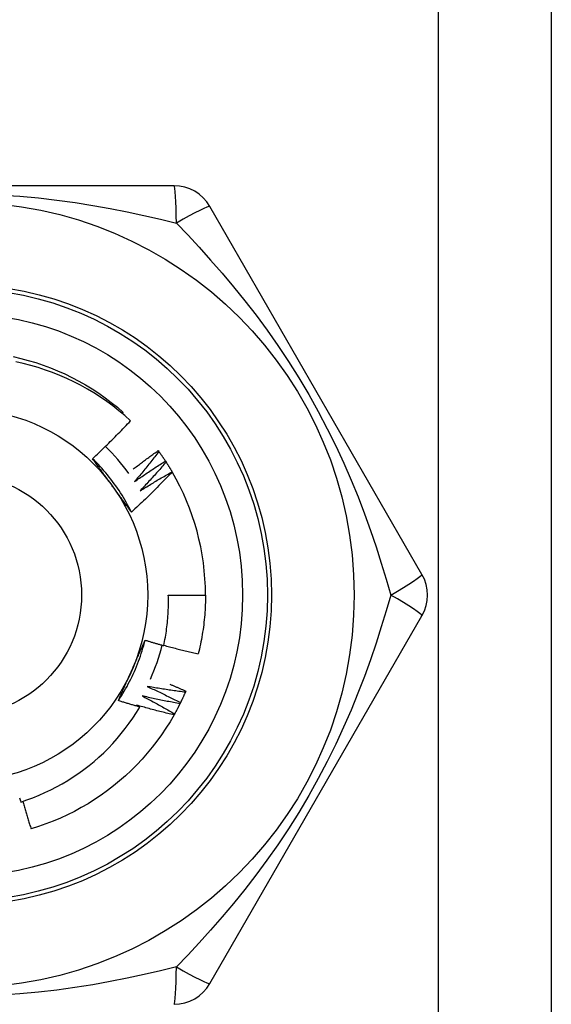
# Model space of a CAD drawing. Header units: inches. Extents: x 6 to 165, y 7 to 91.
# Tile 54 of 118: x 28.477 to 28.731, y 37.967 to 38.435. Entities that reach past the tile are written whole.
import ezdxf

# ---------------------------------------------------------------- set-up
doc = ezdxf.new("R2010")
doc.units = ezdxf.units.IN
doc.header["$MEASUREMENT"] = 0
doc.layers.add('Visible Edges(ANSI)', color=7, linetype='Continuous', lineweight=25)
doc.layers.add('Visible Tangent Edges(ANSI)', color=7, linetype='Continuous', lineweight=25)

msp = doc.modelspace()

# ---------------------------------------------------------------- linework, layer by layer
at = {"layer": 'Visible Edges(ANSI)'}
for p, q in [((28.7305825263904, 60.63395538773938), (28.7305825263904, 15.6890734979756)), ((28.55073238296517, 38.35639633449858), (28.34843276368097, 38.35639633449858)), ((28.66893013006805, 38.17135704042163), (28.56778032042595, 38.34655363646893)), ((28.52611463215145, 38.24796734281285), (28.5265572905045, 38.24848447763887)), ((28.54317863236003, 38.23027977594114), (28.54353479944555, 38.22979234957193)), ((28.54662165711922, 38.22532909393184), (28.5469520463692, 38.22482383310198)), ((28.54980307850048, 38.22020637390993), (28.54985154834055, 38.22012353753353)), ((28.5480096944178, 38.16151444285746), (28.56572425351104, 38.16151444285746)), ((28.56778026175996, 37.97647515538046), (28.66893005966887, 38.15167174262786)), ((28.55633306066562, 38.11576265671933), (28.55609380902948, 38.11520839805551))]:
    msp.add_line(p, q, dxfattribs=at)
at = {"layer": 'Visible Edges(ANSI)', "flags": 128}
for points in [[(28.47401998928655, 38.27505611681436), (28.47764379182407, 38.2742152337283), (28.48123880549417, 38.27325870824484), (28.48480134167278, 38.27218754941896), (28.48832774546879, 38.27100284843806), (28.4918143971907, 38.26970580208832), (28.49525772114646, 38.26829777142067), (28.49865418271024, 38.26678017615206), (28.50200030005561, 38.26515458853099), (28.5052926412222, 38.26342266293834), (28.50852782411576, 38.26158618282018), (28.51170252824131, 38.25964704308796), (28.51481350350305, 38.2576072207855), (28.51785755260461, 38.255468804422), (28.52083155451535, 38.25323399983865), (28.52373246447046, 38.25090509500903), (28.5265572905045, 38.24848447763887)], [(28.53004891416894, 38.24451572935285), (28.52730845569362, 38.24695307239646), (28.5244952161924, 38.24929953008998), (28.52161148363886, 38.25155353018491), (28.51865954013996, 38.25371348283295), (28.51564169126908, 38.2557778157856), (28.51256022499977, 38.25774495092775), (28.50941742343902, 38.25961329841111), (28.50621558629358, 38.26138128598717), (28.50295700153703, 38.26304734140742), (28.49964395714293, 38.26460987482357), (28.49627875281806, 38.26606731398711), (28.49286476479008, 38.26741765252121), (28.48941260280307, 38.26865656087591), (28.48592668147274, 38.26978273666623), (28.48240977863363, 38.27079559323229), (28.47886466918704, 38.27169450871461), (28.47529412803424, 38.2724788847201)], [(28.51187113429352, 38.22643762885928), (28.51265365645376, 38.22716588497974), (28.51343400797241, 38.22789634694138), (28.51421219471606, 38.2286290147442), (28.51498821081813, 38.22936387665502), (28.515762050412, 38.23010093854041), (28.51653371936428, 38.2308401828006), (28.51730320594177, 38.23158161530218), (28.51807051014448, 38.23232521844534), (28.51883563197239, 38.2330710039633), (28.51959856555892, 38.23381894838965), (28.52035930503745, 38.23456906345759), (28.52111785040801, 38.23532133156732), (28.52187420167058, 38.23607575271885), (28.52262835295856, 38.23683232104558), (28.52338029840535, 38.2375910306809), (28.52413005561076, 38.23835189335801), (28.52487761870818, 38.23911490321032), (28.52562298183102, 38.23988005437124), (28.52636615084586, 38.24064734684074), (28.52710711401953, 38.24141677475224), (28.52784587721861, 38.24218832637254), (28.5285824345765, 38.24296200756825), (28.52931678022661, 38.24373781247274), (28.53004891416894, 38.24451572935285)], [(28.53127843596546, 38.22149547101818), (28.53176705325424, 38.22187063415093), (28.5322563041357, 38.22224499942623), (28.53274618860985, 38.22261857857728), (28.53323670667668, 38.22299136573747), (28.53372785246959, 38.22336335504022), (28.53421963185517, 38.22373455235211), (28.53471204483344, 38.22410495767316), (28.5352050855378, 38.22447456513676), (28.53569875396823, 38.2248433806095), (28.53619305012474, 38.2252113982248), (28.53668797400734, 38.22557861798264), (28.53718352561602, 38.22594504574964), (28.53767969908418, 38.22631066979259), (28.53817650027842, 38.22667550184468), (28.53867392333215, 38.22703953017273), (28.53917196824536, 38.22740276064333), (28.53967063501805, 38.22776519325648), (28.54016991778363, 38.22812682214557), (28.54066982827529, 38.22848765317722), (28.54117035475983, 38.22884768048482), (28.54167149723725, 38.22920690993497), (28.54217326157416, 38.22956533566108), (28.54267563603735, 38.22992295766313), (28.54317863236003, 38.23027977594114)], [(28.54353479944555, 38.22979234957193), (28.54306279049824, 38.22918675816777), (28.54258959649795, 38.22858204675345), (28.54211521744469, 38.22797820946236), (28.54163964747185, 38.2273752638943), (28.54116289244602, 38.22677319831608), (28.54068495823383, 38.2261720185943), (28.54020583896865, 38.22557173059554), (28.5397255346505, 38.22497233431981), (28.53924405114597, 38.22437382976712), (28.53876138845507, 38.22377621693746), (28.53827754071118, 38.22317950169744), (28.53779251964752, 38.22258368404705), (28.53730631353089, 38.22198876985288), (28.53681893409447, 38.22139475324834), (28.53633037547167, 38.22080164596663), (28.5358406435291, 38.22020944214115), (28.53534973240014, 38.21961814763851), (28.53485764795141, 38.21902776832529), (28.5343643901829, 38.21843829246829), (28.5338699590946, 38.21784973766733), (28.53337435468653, 38.21726209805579), (28.53287758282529, 38.21667537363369), (28.53237963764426, 38.2160895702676), (28.53188051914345, 38.21550469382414)], [(28.54353479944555, 38.22979234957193), (28.54366756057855, 38.22960928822), (28.54379996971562, 38.22942596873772), (28.54393201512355, 38.22924239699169), (28.54406370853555, 38.22905856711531), (28.54419503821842, 38.22887447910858), (28.54432601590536, 38.22869013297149), (28.54445662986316, 38.22850553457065), (28.54458688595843, 38.22832068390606), (28.54471677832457, 38.22813558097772), (28.54484631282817, 38.22795021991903), (28.54497548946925, 38.22776461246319), (28.54510429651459, 38.22757875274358), (28.5452327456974, 38.22739264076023), (28.54536083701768, 38.22720628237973), (28.54548855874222, 38.22701967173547), (28.54561591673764, 38.22683281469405), (28.54574291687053, 38.22664570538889), (28.54586954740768, 38.22645835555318), (28.5459958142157, 38.22627075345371), (28.5461217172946, 38.22608291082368), (28.54624725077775, 38.2258948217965), (28.54637242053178, 38.22570648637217), (28.54649722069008, 38.22551791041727), (28.54662165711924, 38.22532909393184)], [(28.53042512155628, 38.20098819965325), (28.52983651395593, 38.20216875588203), (28.52923069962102, 38.20334060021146), (28.52860782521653, 38.20450349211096), (28.52796806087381, 38.2056572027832), (28.52731156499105, 38.20680148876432), (28.52663849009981, 38.20793611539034), (28.52594899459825, 38.20906084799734), (28.52524324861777, 38.21017544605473), (28.52452139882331, 38.21127968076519), (28.52378360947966, 38.21237330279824), (28.52303003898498, 38.21345608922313), (28.52226085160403, 38.21452779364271), (28.52147619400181, 38.21558818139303), (28.52067624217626, 38.21663701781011), (28.51986113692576, 38.21767406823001), (28.51903104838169, 38.21869908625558), (28.5181861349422, 38.21971184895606), (28.51732655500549, 38.2207121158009), (28.5164524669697, 38.22169964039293), (28.51556402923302, 38.22267419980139), (28.5146614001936, 38.22363554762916), (28.51374473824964, 38.22458344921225), (28.51281420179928, 38.22551766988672), (28.5118699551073, 38.22643796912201)], [(28.5212474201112, 38.21358203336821), (28.5208544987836, 38.21412282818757), (28.52046192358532, 38.21466312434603), (28.52006967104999, 38.21520292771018), (28.5196777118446, 38.21574225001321), (28.51928604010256, 38.21628108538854), (28.51889463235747, 38.21681945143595), (28.51850345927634, 38.21735735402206), (28.51811250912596, 38.21789480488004), (28.51772176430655, 38.21843179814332), (28.5173312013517, 38.21896835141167), (28.51694079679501, 38.21950447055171), (28.51655053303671, 38.22004016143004), (28.51616039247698, 38.22057542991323), (28.51577035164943, 38.22111028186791), (28.51538039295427, 38.22164472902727), (28.51499049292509, 38.2221787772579), (28.51460063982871, 38.2227124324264), (28.51421080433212, 38.22324570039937), (28.51382097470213, 38.22377859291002), (28.51343112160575, 38.22431111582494), (28.51304123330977, 38.22484326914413), (28.51265128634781, 38.22537507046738), (28.51226126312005, 38.2259065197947), (28.51187113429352, 38.22643762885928)], [(28.53188051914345, 38.21550469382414), (28.53248501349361, 38.21592766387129), (28.53309036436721, 38.21634946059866), (28.53369657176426, 38.21677007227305), (28.53430363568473, 38.21718951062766), (28.53491154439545, 38.2176077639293), (28.53552030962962, 38.21802483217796), (28.536129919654, 38.21844072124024), (28.53674038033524, 38.21885543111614), (28.53735167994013, 38.21926895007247), (28.53796383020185, 38.21968128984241), (28.53857681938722, 38.22009243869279), (28.53919065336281, 38.22050240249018), (28.53980532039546, 38.22091117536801), (28.54042083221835, 38.22131876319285), (28.54103717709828, 38.22172516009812), (28.54165435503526, 38.22213037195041), (28.54227236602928, 38.22253438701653), (28.54289121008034, 38.22293721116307), (28.54351088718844, 38.22333884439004), (28.54413139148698, 38.22373928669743), (28.54475271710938, 38.22413853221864), (28.54537487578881, 38.22453658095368), (28.5459978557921, 38.22493343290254), (28.54662165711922, 38.22532909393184)], [(28.5469520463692, 38.22482383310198), (28.54644923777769, 38.22424355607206), (28.5459452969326, 38.22366422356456), (28.54544021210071, 38.22308582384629), (28.54493398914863, 38.22250837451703), (28.54442663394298, 38.22193186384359), (28.54391813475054, 38.22135630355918), (28.54340850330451, 38.22078169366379), (28.5428977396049, 38.22020803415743), (28.5423858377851, 38.21963532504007), (28.54187280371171, 38.21906356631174), (28.54135864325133, 38.21849276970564), (28.54084334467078, 38.21792293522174), (28.54032691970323, 38.21735405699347), (28.53980936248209, 38.21678614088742), (28.53929067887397, 38.2162191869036), (28.53877086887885, 38.21565320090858), (28.53824992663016, 38.21508818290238), (28.53772786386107, 38.2145241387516), (28.537204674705, 38.21396106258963), (28.53668036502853, 38.21339896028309), (28.53615492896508, 38.21283783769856), (28.53562836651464, 38.21227768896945), (28.53510068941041, 38.21171852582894), (28.5345718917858, 38.21116033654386)], [(28.5469520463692, 38.22482383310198), (28.54707512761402, 38.22463413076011), (28.54719783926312, 38.22444418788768), (28.54732018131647, 38.22425400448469), (28.54744215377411, 38.22406358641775), (28.54756375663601, 38.22387292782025), (28.54768498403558, 38.2236820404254), (28.54780584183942, 38.2234909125), (28.54792632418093, 38.22329954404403), (28.54804644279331, 38.22310794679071), (28.54816618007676, 38.22291612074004), (28.54828554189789, 38.22272405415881), (28.54840452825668, 38.22253175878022), (28.54852315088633, 38.22233922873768), (28.54864138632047, 38.22214647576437), (28.54875925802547, 38.22195348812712), (28.54887674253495, 38.22176027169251), (28.54899386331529, 38.22156682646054), (28.54911059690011, 38.22137315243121), (28.5492269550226, 38.22117924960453), (28.54934293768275, 38.22098512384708), (28.54945854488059, 38.22079077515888), (28.54957376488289, 38.22059619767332), (28.54968860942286, 38.22040139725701), (28.5498030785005, 38.22020637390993)], [(28.54985154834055, 38.22012353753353), (28.5490691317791, 38.21930000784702), (28.54828438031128, 38.21847873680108), (28.5474972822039, 38.21765972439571), (28.54670784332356, 38.21684298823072), (28.54591607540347, 38.2160285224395), (28.54512196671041, 38.21521633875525), (28.5443255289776, 38.21440643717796), (28.54352676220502, 38.21359882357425), (28.54272567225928, 38.21279349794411), (28.54192225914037, 38.21199047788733), (28.54111651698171, 38.21118974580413), (28.54030844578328, 38.21039130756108), (28.53949804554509, 38.20959516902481), (28.53868532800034, 38.2088013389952), (28.53787028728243, 38.20800981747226), (28.53705292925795, 38.20722061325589), (28.53623325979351, 38.20643373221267), (28.5354112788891, 38.20564917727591), (28.53458699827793, 38.20486695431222), (28.53376040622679, 38.20408706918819), (28.53293152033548, 38.20330952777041), (28.5321003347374, 38.20253433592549), (28.53126686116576, 38.20176149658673), (28.53043109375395, 38.20099101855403)], [(28.5345718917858, 38.21116033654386), (28.53519752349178, 38.21155136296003), (28.53582395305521, 38.21194116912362), (28.53645117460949, 38.21232975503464), (28.53707918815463, 38.2127171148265), (28.53770798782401, 38.21310325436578), (28.53833757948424, 38.2134881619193), (28.53896795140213, 38.21387185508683), (28.53959911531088, 38.21425431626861), (28.54023105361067, 38.21463555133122), (28.54086377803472, 38.21501555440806), (28.54149728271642, 38.21539433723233), (28.54213156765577, 38.21577188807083), (28.54276662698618, 38.21614820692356), (28.54340246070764, 38.21652329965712), (28.54403906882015, 38.21689716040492), (28.54467644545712, 38.21726978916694), (28.54531459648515, 38.2176411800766), (28.54595351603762, 38.2180113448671), (28.54659320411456, 38.21838027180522), (28.54723365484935, 38.21874796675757), (28.547874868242, 38.21911442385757), (28.54851683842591, 38.21947964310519), (28.54915958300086, 38.21984363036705), (28.54980307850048, 38.22020637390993)], [(28.53043109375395, 38.20099101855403), (28.53004886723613, 38.20151122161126), (28.52966679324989, 38.20203170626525), (28.52928484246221, 38.20255248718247), (28.52890298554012, 38.20307357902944), (28.52852121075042, 38.20359499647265), (28.52813947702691, 38.2041167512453), (28.52775776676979, 38.20463885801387), (28.52737605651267, 38.20516133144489), (28.52699431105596, 38.20568418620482), (28.52661251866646, 38.20620743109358), (28.52623064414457, 38.20673108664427), (28.5258486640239, 38.20725516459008), (28.52546655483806, 38.2077796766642), (28.52508428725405, 38.20830463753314), (28.52470183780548, 38.2088300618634), (28.52431918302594, 38.20935596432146), (28.52393629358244, 38.20988235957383), (28.52355314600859, 38.21040925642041), (28.523169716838, 38.21093667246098), (28.52278597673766, 38.21146462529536), (28.52240190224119, 38.21199312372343), (28.52201746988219, 38.2125221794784), (28.52163265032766, 38.21305181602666), (28.5212474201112, 38.21358203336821)], [(28.54580805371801, 38.13742187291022), (28.54601749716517, 38.13841103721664), (28.54621689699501, 38.13940253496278), (28.54640618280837, 38.14039615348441), (28.54658527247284, 38.14139141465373), (28.54675415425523, 38.14238821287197), (28.54691281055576, 38.14338646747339), (28.54706123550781, 38.14438610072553), (28.54719941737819, 38.14538703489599), (28.5473273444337, 38.14638918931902), (28.54744501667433, 38.14739248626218), (28.54755241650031, 38.14839684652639), (28.54764953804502, 38.14940219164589), (28.54773636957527, 38.1504084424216), (28.54781289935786, 38.15141552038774), (28.54787912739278, 38.15242334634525), (28.54793503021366, 38.15343184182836), (28.54798060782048, 38.15444092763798), (28.54801585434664, 38.15545052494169), (28.54804075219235, 38.1564605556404), (28.54805528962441, 38.15747094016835), (28.54805945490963, 38.15848160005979), (28.54805325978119, 38.15949245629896), (28.54803666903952, 38.16050343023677), (28.5480096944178, 38.16151444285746)], [(28.56572425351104, 38.16151444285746), (28.56571824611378, 38.1603328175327), (28.56570021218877, 38.15915131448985), (28.56567016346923, 38.15797005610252), (28.56562808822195, 38.15678916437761), (28.56557400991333, 38.15560876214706), (28.56550792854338, 38.15442897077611), (28.56542983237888, 38.15324991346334), (28.56533975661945, 38.15207171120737), (28.56523770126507, 38.15089448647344), (28.56512366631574, 38.14971836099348), (28.56499767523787, 38.14854345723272), (28.56485972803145, 38.14736989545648), (28.56470985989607, 38.14619779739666), (28.56454807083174, 38.14502728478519), (28.56437437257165, 38.143858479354), (28.5641888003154, 38.14269150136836), (28.56399136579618, 38.1415264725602), (28.56378209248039, 38.14036351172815), (28.56356099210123, 38.13920274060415), (28.56332808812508, 38.13804427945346), (28.56308341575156, 38.13688824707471), (28.56282699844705, 38.13573476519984), (28.56255884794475, 38.13458394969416), (28.56227901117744, 38.13343592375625)], [(28.52418909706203, 38.11123957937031), (28.52491718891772, 38.11233960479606), (28.52562912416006, 38.11345018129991), (28.52632478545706, 38.11457105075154), (28.52700404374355, 38.11570195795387), (28.52766677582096, 38.11684264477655), (28.52831285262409, 38.11799285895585), (28.52894215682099, 38.1191523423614), (28.52955455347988, 38.12032083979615), (28.53014991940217, 38.12149809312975), (28.53072813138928, 38.12268385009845), (28.53128906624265, 38.1238778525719), (28.53183259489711, 38.12507984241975), (28.53235859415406, 38.12628956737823), (28.53286693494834, 38.12750676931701), (28.53335749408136, 38.12873119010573), (28.53383014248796, 38.12996258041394), (28.53428476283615, 38.13120067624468), (28.53472122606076, 38.13244522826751), (28.53513940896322, 38.13369597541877), (28.53553917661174, 38.13495266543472), (28.53592041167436, 38.13621503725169), (28.53628299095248, 38.13748284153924), (28.53662678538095, 38.13875581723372), (28.53695166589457, 38.14003371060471)], [(28.53050683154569, 38.12548462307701), (28.53077871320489, 38.12609529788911), (28.53105033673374, 38.12670542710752), (28.53132169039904, 38.12731503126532), (28.53159277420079, 38.12792413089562), (28.53186358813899, 38.1285327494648), (28.53213412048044, 38.12914090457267), (28.53240437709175, 38.12974861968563), (28.53267434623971, 38.13035591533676), (28.53294402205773, 38.13096280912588), (28.53321341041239, 38.13156932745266), (28.53348249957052, 38.13217548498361), (28.5337512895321, 38.13278130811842), (28.53401977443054, 38.13338681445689), (28.53428794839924, 38.13399202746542), (28.53455581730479, 38.1345969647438), (28.53482336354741, 38.13520164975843), (28.53509059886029, 38.1358061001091), (28.53535750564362, 38.13641034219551), (28.53562408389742, 38.1370143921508), (28.53589033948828, 38.13761827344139), (28.53615625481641, 38.13822200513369), (28.53642183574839, 38.13882560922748), (28.53668707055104, 38.13942910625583), (28.53695195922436, 38.14003251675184)], [(28.53695195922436, 38.14003251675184), (28.5373197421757, 38.13991930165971), (28.53768763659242, 38.13980647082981), (28.53805563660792, 38.13969402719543), (28.5384237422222, 38.13958196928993), (28.53879195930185, 38.13947029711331), (28.53916028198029, 38.13935901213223), (28.53952870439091, 38.13924811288), (28.53989724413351, 38.13913759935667), (28.54026588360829, 38.13902747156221), (28.54063462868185, 38.13891772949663), (28.54100347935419, 38.13880837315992), (28.54137243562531, 38.13869940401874), (28.54174149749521, 38.13859082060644), (28.54211066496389, 38.13848262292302), (28.54247993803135, 38.13837481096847), (28.54284931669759, 38.1382673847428), (28.54321879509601, 38.13816034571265), (28.54358837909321, 38.13805369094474), (28.54395806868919, 38.13794742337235), (28.54432785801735, 38.13784154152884), (28.54469775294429, 38.13773604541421), (28.54506774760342, 38.13763093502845), (28.54543784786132, 38.13752621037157), (28.54580805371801, 38.13742187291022)], [(28.5458505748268, 38.1376187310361), (28.54653084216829, 38.13742972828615), (28.54721148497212, 38.1372420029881), (28.54789250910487, 38.1370555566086), (28.54857390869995, 38.13687038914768), (28.54925568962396, 38.1366865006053), (28.5499378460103, 38.1365038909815), (28.55062037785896, 38.13632256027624), (28.55130327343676, 38.13614250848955), (28.55198654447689, 38.13596373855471), (28.55267019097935, 38.13578624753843), (28.55335418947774, 38.13561003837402), (28.55403856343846, 38.13543510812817), (28.55472330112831, 38.13526145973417), (28.55540840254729, 38.13508909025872), (28.55609386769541, 38.13491800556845), (28.55677968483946, 38.13474819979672), (28.55746586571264, 38.13457967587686), (28.55815239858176, 38.13441243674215), (28.55883928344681, 38.134246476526), (28.55952653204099, 38.13408180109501), (28.5602141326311, 38.13391840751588), (28.56090207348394, 38.13375629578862), (28.56159037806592, 38.1335954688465), (28.56227901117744, 38.13343592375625)], [(28.52419452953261, 38.11123581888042), (28.52445392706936, 38.1118269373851), (28.52471364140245, 38.11241806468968), (28.52497367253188, 38.11300923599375), (28.52523402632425, 38.11360047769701), (28.52549469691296, 38.11419181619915), (28.52575568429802, 38.11478328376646), (28.52601698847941, 38.11537490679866), (28.52627860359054, 38.11596671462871), (28.52654053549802, 38.11655873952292), (28.52680278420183, 38.11715100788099), (28.52706534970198, 38.11774354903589), (28.52732822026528, 38.11833639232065), (28.52759140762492, 38.11892956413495), (28.52785490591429, 38.11952309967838), (28.52811870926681, 38.12011702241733), (28.52838282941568, 38.1207113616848), (28.52864725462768, 38.1213061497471), (28.52891199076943, 38.1219014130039), (28.52917703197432, 38.1224971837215), (28.52944237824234, 38.12309348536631), (28.52970803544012, 38.12369035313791), (28.52997399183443, 38.1242878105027), (28.53024025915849, 38.12488589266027), (28.53050683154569, 38.12548462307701)], [(28.53786835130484, 38.11799984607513), (28.53853957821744, 38.1176936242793), (28.53921022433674, 38.11738606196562), (28.53988028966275, 38.11707716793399), (28.54054977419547, 38.11676693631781), (28.54121866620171, 38.11645537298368), (28.54188697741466, 38.11614247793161), (28.54255469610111, 38.11582825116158), (28.54322182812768, 38.1155126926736), (28.54388836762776, 38.11519580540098), (28.54455431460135, 38.11487758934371), (28.54521966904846, 38.11455804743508), (28.54588442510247, 38.11423717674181), (28.54654858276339, 38.11391498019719), (28.54721214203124, 38.11359145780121), (28.54787510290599, 38.11326661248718), (28.54853746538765, 38.11294044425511), (28.54919921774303, 38.11261295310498), (28.54986035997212, 38.1122841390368), (28.55052090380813, 38.11195400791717), (28.55118083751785, 38.11162255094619), (28.55184017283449, 38.11128977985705), (28.55249888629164, 38.11095569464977), (28.55315698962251, 38.11062028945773), (28.55381447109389, 38.11028356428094)], [(28.55609380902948, 38.11520839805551), (28.55533245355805, 38.11530778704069), (28.55457126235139, 38.1154086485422), (28.55381022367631, 38.11551097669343), (28.5530493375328, 38.11561477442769), (28.55228861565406, 38.11572004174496), (28.55152806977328, 38.11582677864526), (28.55076767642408, 38.11593498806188), (28.55000744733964, 38.11604466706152), (28.54924739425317, 38.1161558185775), (28.54848751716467, 38.11626844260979), (28.54772780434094, 38.1163825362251), (28.54696827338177, 38.11649810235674), (28.54620891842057, 38.1166151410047), (28.54544974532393, 38.11673365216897), (28.54469074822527, 38.11685363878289), (28.54393193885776, 38.11697509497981), (28.54317331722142, 38.11709802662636), (28.54241488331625, 38.11722243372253), (28.54165663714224, 38.11734831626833), (28.5408985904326, 38.11747567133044), (28.54014073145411, 38.11760450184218), (28.53938307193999, 38.11773480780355), (28.53862561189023, 38.11786658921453), (28.53786835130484, 38.11799984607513)], [(28.548735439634, 38.11907683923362), (28.54905336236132, 38.11894214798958), (28.54937115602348, 38.1188071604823), (28.54968883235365, 38.11867187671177), (28.55000640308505, 38.11853629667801), (28.55032384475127, 38.11840042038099), (28.55064118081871, 38.11826424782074), (28.55095839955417, 38.11812778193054), (28.55127550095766, 38.1179910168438), (28.55159247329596, 38.11785395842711), (28.55190934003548, 38.11771660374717), (28.55222608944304, 38.117578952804), (28.55254272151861, 38.11744100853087), (28.55285923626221, 38.1173027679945), (28.55317562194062, 38.11716423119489), (28.55349190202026, 38.11702540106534), (28.55380806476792, 38.11688627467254), (28.55412409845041, 38.11674685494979), (28.55444002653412, 38.1166071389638), (28.55475582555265, 38.11646712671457), (28.5550715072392, 38.1163268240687), (28.55538707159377, 38.11618622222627), (28.55570251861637, 38.1160453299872), (28.55601784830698, 38.11590414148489), (28.55633306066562, 38.11576265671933)], [(28.53549077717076, 38.11347612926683), (28.53614520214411, 38.11313547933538), (28.5367989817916, 38.11279352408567), (28.5374521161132, 38.11245026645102), (28.53810458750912, 38.1121057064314), (28.53875641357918, 38.11175984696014), (28.53940758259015, 38.11141268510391), (28.54005808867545, 38.11106422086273), (28.54070794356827, 38.1107144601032), (28.54135713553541, 38.11036340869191), (28.54200567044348, 38.11001105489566), (28.54265354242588, 38.10965740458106), (28.543300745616, 38.10930246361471), (28.54394728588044, 38.10894623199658), (28.54459315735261, 38.10858870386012), (28.5452383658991, 38.10822988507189), (28.54588289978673, 38.10786977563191), (28.54652676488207, 38.10750838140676), (28.54716995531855, 38.10714569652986), (28.54781247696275, 38.10678172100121), (28.54845431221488, 38.10641646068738), (28.54909548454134, 38.10604992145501), (28.54973596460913, 38.10568209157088), (28.55037577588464, 38.1053129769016), (28.55101490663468, 38.10494258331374)], [(28.5535467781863, 38.10974247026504), (28.55279160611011, 38.10988124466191), (28.55203668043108, 38.1100214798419), (28.5512819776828, 38.11016316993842), (28.55052750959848, 38.11030632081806), (28.54977327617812, 38.11045093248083), (28.54901928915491, 38.11059699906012), (28.54826553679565, 38.11074453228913), (28.54751203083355, 38.11089352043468), (28.5467587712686, 38.11104396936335), (28.5460057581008, 38.11119588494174), (28.54525299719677, 38.11134925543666), (28.54450048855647, 38.11150408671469), (28.54374823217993, 38.11166038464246), (28.54299622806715, 38.11181813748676), (28.54224448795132, 38.11197735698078), (28.54149300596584, 38.11213803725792), (28.5407417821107, 38.11230017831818), (28.53999082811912, 38.11246378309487), (28.53924014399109, 38.11262884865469), (28.53848972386, 38.11279537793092), (28.53773957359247, 38.11296337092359), (28.53698969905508, 38.11313282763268), (28.53624010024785, 38.11330374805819), (28.53549077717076, 38.11347612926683)], [(28.55609380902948, 38.11520839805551), (28.5560034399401, 38.11500110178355), (28.55591267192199, 38.11479398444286), (28.55582150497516, 38.11458704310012), (28.5557299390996, 38.11438027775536), (28.55563796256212, 38.11417369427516), (28.55554558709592, 38.11396728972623), (28.55545281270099, 38.11376106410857), (28.55535962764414, 38.11355502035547), (28.55526605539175, 38.11334915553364), (28.55517207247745, 38.11314347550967), (28.55507769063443, 38.11293798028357), (28.55498290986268, 38.11273266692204), (28.5548877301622, 38.11252754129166), (28.554792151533, 38.11232259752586), (28.55469617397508, 38.11211784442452), (28.55459979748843, 38.11191327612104), (28.55450302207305, 38.11170889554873), (28.55440584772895, 38.11150470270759), (28.55430827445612, 38.1113007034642), (28.55421030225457, 38.11109689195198), (28.5541119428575, 38.11089327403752), (28.5540131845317, 38.11068984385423), (28.55391402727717, 38.1104866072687), (28.55381447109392, 38.11028356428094)], [(28.47765523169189, 38.06295540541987), (28.48059025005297, 38.06393833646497), (28.48349755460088, 38.06501087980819), (28.48637325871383, 38.06617198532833), (28.48920912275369, 38.06741835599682), (28.4920027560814, 38.0687486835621), (28.49475231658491, 38.07016188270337), (28.49745595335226, 38.07165685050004), (28.50011181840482, 38.07323248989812), (28.50271807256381, 38.07488770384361), (28.5052728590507, 38.07662139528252), (28.50777434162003, 38.07843247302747), (28.51022066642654, 38.08031983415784), (28.51260998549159, 38.08228238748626), (28.51494045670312, 38.08431903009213), (28.51721023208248, 38.08642867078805), (28.51941507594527, 38.08860780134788), (28.52154925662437, 38.09085071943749), (28.52361136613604, 38.09315560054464), (28.52560009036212, 38.09552068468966), (28.52751410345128, 38.09794421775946), (28.52935207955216, 38.10042443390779), (28.53111269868, 38.10295959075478), (28.53279464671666, 38.10554792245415), (28.53439658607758, 38.10818767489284)], [(28.53439658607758, 38.10818767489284), (28.53396997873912, 38.10830913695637), (28.53354350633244, 38.108431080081), (28.53311715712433, 38.10855350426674), (28.53269094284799, 38.1086764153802), (28.53226485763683, 38.10879980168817), (28.53183890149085, 38.10892367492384), (28.53141308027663, 38.10904802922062), (28.5309873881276, 38.10917286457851), (28.53056182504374, 38.10929818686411), (28.53013640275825, 38.10942398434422), (28.52971110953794, 38.10955026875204), (28.52928594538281, 38.10967703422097), (28.52886092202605, 38.109804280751), (28.52843602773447, 38.10993200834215), (28.52801126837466, 38.110060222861), (28.52758664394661, 38.11018891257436), (28.52716215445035, 38.11031808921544), (28.52673779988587, 38.11044774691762), (28.52631358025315, 38.11057788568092), (28.52588949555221, 38.11070850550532), (28.52546555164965, 38.11083961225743), (28.52504173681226, 38.11097120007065), (28.52461806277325, 38.11110326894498), (28.52419452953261, 38.11123581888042)], [(28.53288160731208, 38.10908191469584), (28.53294481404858, 38.10904479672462), (28.53300800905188, 38.10900767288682), (28.53307120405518, 38.10897053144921), (28.53313438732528, 38.10893337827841), (28.53319756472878, 38.10889621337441), (28.53326073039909, 38.10885903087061), (28.53332389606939, 38.10882184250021), (28.5333870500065, 38.10878463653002), (28.53345019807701, 38.10874741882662), (28.53351334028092, 38.10871019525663), (28.53357647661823, 38.10867295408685), (28.53363960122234, 38.10863569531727), (28.53370272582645, 38.10859843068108), (28.53376583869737, 38.1085611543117), (28.53382894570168, 38.10852386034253), (28.5338920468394, 38.10848655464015), (28.53395513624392, 38.10844924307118), (28.53401821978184, 38.10841191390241), (28.53408130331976, 38.10837456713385), (28.53414436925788, 38.10833721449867), (28.53420743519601, 38.10829985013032), (28.53427049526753, 38.10826246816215), (28.53433354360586, 38.10822508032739), (28.53439658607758, 38.10818767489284)], [(28.55071947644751, 38.10441611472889), (28.54997252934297, 38.10459389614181), (28.54922589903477, 38.10477312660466), (28.54847956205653, 38.10495379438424), (28.54773354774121, 38.10513591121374), (28.54698783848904, 38.10531947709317), (28.54624244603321, 38.10550448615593), (28.54549737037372, 38.10569093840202), (28.54475261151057, 38.10587883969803), (28.54400817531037, 38.10606818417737), (28.54326406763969, 38.10625897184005), (28.54252027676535, 38.10645120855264), (28.54177681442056, 38.10664489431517), (28.54103368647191, 38.10684002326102), (28.54029088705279, 38.10703659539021), (28.53954842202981, 38.10723461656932), (28.53880629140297, 38.10743408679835), (28.53806450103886, 38.10763500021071), (28.53732305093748, 38.10783736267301), (28.53658194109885, 38.10804116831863), (28.53584117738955, 38.10824642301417), (28.53510075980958, 38.10845312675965), (28.53436068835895, 38.10866127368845), (28.53362097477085, 38.10887086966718), (28.53288160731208, 38.10908191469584)], [(28.5535467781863, 38.10974247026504), (28.55344577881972, 38.10954014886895), (28.55334438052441, 38.10933802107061), (28.55324259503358, 38.10913608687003), (28.55314041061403, 38.10893435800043), (28.55303783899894, 38.10873282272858), (28.55293488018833, 38.10853149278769), (28.55283152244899, 38.10833035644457), (28.55272777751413, 38.10812943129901), (28.55262363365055, 38.1079286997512), (28.55251910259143, 38.10772817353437), (28.55241418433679, 38.10752785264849), (28.55230887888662, 38.10732773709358), (28.55220317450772, 38.10712782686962), (28.5520970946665, 38.10692812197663), (28.55199061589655, 38.1067286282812), (28.55188374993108, 38.10652933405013), (28.55177649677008, 38.10633025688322), (28.55166885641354, 38.10613138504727), (28.55156082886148, 38.10593271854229), (28.55145241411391, 38.10573426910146), (28.55134361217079, 38.10553603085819), (28.55123443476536, 38.10533800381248), (28.55112485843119, 38.10514018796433), (28.5510149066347, 38.10494258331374)], [(28.55381447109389, 38.11028356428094), (28.55380338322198, 38.110260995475), (28.55379227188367, 38.11023842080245), (28.55378117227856, 38.11021585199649), (28.55377004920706, 38.11019328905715), (28.55375893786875, 38.11017072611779), (28.55374781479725, 38.11014816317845), (28.55373669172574, 38.11012560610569), (28.55372555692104, 38.11010304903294), (28.55371442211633, 38.11008049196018), (28.55370327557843, 38.11005794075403), (28.55369212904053, 38.11003538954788), (28.55368098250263, 38.11001284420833), (28.55366982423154, 38.10999029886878), (28.55365865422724, 38.10996775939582), (28.55364749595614, 38.10994521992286), (28.55363632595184, 38.10992268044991), (28.55362514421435, 38.10990014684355), (28.55361396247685, 38.10987761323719), (28.55360278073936, 38.10985508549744), (28.55359158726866, 38.10983255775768), (28.55358039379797, 38.10981003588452), (28.55356918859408, 38.10978750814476), (28.55355798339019, 38.10976499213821), (28.5535467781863, 38.10974247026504)], [(28.55071947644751, 38.10441611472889), (28.54883893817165, 38.10120634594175), (28.54685656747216, 38.09805845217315), (28.54477439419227, 38.09497566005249), (28.54259455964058, 38.09196113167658), (28.54031929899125, 38.08901796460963), (28.53795094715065, 38.08614917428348), (28.53549193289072, 38.08335770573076), (28.532944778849, 38.08064642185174), (28.53031210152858, 38.0780181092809), (28.52759659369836, 38.07547545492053), (28.52480104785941, 38.07302107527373), (28.5219283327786, 38.07065748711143), (28.51898139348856, 38.06838711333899), (28.51596325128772, 38.06621228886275), (28.51287700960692, 38.06413523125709), (28.50972583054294, 38.06215808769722), (28.50651294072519, 38.06028287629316), (28.50324164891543, 38.05851152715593), (28.49991530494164, 38.05684585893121), (28.49653731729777, 38.05528756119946), (28.49311115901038, 38.05383826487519), (28.4896403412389, 38.05249942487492), (28.48612842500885, 38.05127243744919), (28.48257901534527, 38.05015855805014)], [(28.55101490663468, 38.10494258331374), (28.55100264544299, 38.10492061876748), (28.5509903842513, 38.10489865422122), (28.5509781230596, 38.10487668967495), (28.55096585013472, 38.10485473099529), (28.55095357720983, 38.10483277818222), (28.55094130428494, 38.10481082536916), (28.55092901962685, 38.10478887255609), (28.55091673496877, 38.10476692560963), (28.55090443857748, 38.10474497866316), (28.5508921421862, 38.10472303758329), (28.55087983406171, 38.10470109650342), (28.55086753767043, 38.10467915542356), (28.55085521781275, 38.10465722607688), (28.55084290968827, 38.10463529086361), (28.55083057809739, 38.10461336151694), (28.55081825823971, 38.10459143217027), (28.55080592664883, 38.10456950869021), (28.55079359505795, 38.10454759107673), (28.55078125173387, 38.10452566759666), (28.5507689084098, 38.10450375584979), (28.55075655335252, 38.10448183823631), (28.55074419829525, 38.10445992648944), (28.55073184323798, 38.10443802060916), (28.55071947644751, 38.10441611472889)], [(28.47712822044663, 38.06497342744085), (28.47725891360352, 38.06446863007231), (28.47739031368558, 38.06396402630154), (28.4775224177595, 38.06345961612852), (28.47765523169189, 38.06295540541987)], [(28.47869815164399, 38.06329338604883), (28.47885018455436, 38.06274358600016), (28.47900305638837, 38.06219400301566), (28.47915677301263, 38.06164463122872), (28.47931133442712, 38.06109547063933), (28.47946673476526, 38.06054652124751), (28.47962297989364, 38.05999780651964), (28.47978006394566, 38.05944929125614), (28.47993799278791, 38.05890099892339), (28.48009676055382, 38.0583529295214), (28.48025637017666, 38.05780507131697), (28.48041681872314, 38.0572574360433), (28.48057810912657, 38.05671002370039), (28.48074023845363, 38.05616283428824), (28.48090320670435, 38.05561586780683), (28.481067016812, 38.055069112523), (28.48123166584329, 38.05452259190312), (28.48139715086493, 38.05397629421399), (28.48156347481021, 38.05343021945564), (28.48173063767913, 38.05288437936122), (28.48189863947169, 38.05233875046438), (28.4820674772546, 38.05179335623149), (28.48223715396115, 38.05124819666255), (28.48240766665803, 38.05070326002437), (28.48257901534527, 38.05015855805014)]]:
    msp.add_lwpolyline(points, dxfattribs=at)
at = {"layer": 'Visible Edges(ANSI)'}
for centre, radius in [((28.44958252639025, 38.16151444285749), 0.187007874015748), ((28.44958252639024, 38.16151444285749), 0.1338582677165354), ((28.44958252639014, 38.16151444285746), 0.0885826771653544)]:
    msp.add_circle(centre, radius, dxfattribs=at)
for centre, radius, start, end in [((28.55073247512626, 38.33671129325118), 0.0196850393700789, 30.0000000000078, 90), ((28.44958252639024, 38.16151444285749), 0.0984251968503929, 36.01810377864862, 45.95689622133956), ((28.44958252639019, 38.16151444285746), 0.1161417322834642, 0, 30.30707566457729), ((28.65188242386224, 38.16151444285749), 0.0196850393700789, 330.0000000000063, 29.99999999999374), ((28.44958252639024, 38.16151444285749), 0.0984251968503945, 336.0181037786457, 345.9568962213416), ((28.55073247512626, 37.98631759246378), 0.0196850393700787, 270, 329.9999999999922)]:
    msp.add_arc(centre, radius, start, end, dxfattribs=at)
at = {"layer": 'Visible Tangent Edges(ANSI)'}
msp.add_line((28.67673252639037, 15.6890734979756), (28.67673252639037, 60.63395538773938), dxfattribs=at)
at = {"layer": 'Visible Tangent Edges(ANSI)', "flags": 128}
for points in [[(28.46813658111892, 38.35197234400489), (28.47722287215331, 38.35138113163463), (28.48615966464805, 38.35057790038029), (28.49493783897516, 38.34957887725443), (28.50355188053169, 38.34840203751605), (28.5120035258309, 38.34706506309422), (28.52029470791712, 38.34558563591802), (28.52842801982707, 38.34398128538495), (28.53640212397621, 38.3422705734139), (28.54420612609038, 38.34047447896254), (28.55182852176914, 38.33861409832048)], [(28.55183227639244, 38.33861225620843), (28.55724972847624, 38.33294682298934), (28.5627039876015, 38.32708998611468), (28.56817563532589, 38.32103591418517), (28.5736440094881, 38.31478010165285), (28.5790821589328, 38.30832510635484), (28.58447382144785, 38.30166292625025), (28.58980485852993, 38.29478340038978), (28.59506116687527, 38.28767634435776), (28.60022866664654, 38.28033125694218), (28.60528978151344, 38.27274278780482), (28.61021311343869, 38.26493874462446), (28.61496469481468, 38.25695389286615), (28.6195032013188, 38.24884620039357), (28.62379832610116, 38.2406800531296), (28.62783718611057, 38.23249911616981), (28.63161656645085, 38.2243432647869), (28.63513951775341, 38.21624228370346), (28.63842535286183, 38.20819734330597), (28.64149065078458, 38.20021527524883), (28.64435176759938, 38.19230345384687), (28.64702582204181, 38.18446661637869), (28.64953024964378, 38.1767086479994), (28.65187717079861, 38.16905104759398), (28.65407822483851, 38.16151672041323)], [(28.65407860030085, 38.161512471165), (28.65188092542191, 38.15398810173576), (28.64953588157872, 38.14633615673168), (28.64702873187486, 38.13857052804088), (28.64434522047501, 38.13070688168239), (28.64147410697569, 38.12276979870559), (28.63840032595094, 38.1147693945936), (28.63510800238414, 38.1067128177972), (28.63158126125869, 38.09860720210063), (28.62780396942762, 38.090459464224), (28.62376272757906, 38.08228217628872), (28.61946588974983, 38.07411642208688), (28.61492659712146, 38.06600901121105), (28.61017438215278, 38.05802469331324), (28.60524985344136, 38.05022194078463), (28.60018438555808, 38.04263371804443), (28.59501090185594, 38.03528275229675), (28.58975672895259, 38.02818129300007), (28.58443250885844, 38.02131320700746), (28.57905249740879, 38.01466754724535), (28.57363122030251, 38.00823383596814), (28.56818133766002, 38.00199961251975), (28.56271495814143, 37.99595172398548), (28.55725673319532, 37.99009045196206), (28.55183234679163, 37.98441712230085)], [(28.55182883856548, 37.98441467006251), (28.54421364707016, 37.98255575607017), (28.5364143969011, 37.98076065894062), (28.52843661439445, 37.97904927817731), (28.52028726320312, 37.97744187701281), (28.51198006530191, 37.97596007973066), (28.50351586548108, 37.97462192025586), (28.49489299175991, 37.97344477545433), (28.48610976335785, 37.97244602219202), (28.47716455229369, 37.97164315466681), (28.46806724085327, 37.97105420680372)]]:
    msp.add_lwpolyline(points, dxfattribs=at)
at = {"layer": 'Visible Tangent Edges(ANSI)'}
for centre, radius in [((28.44958252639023, 38.16151444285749), 0.1476377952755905), ((28.44958252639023, 38.16151444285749), 0.1456692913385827), ((28.44958252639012, 38.16151444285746), 0.0570866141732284)]:
    msp.add_circle(centre, radius, dxfattribs=at)
for centre, major_axis, ratio, start_param, end_param in [((28.55073247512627, 38.33671129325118), (0, 0.0196850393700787), 0.0560536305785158, 4.809173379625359, 6.28318530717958), ((28.55073247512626, 38.33671129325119), (0.017047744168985, 0.0098425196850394), 0.0560536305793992, 0, 1.4740119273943), ((28.65188242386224, 38.16151444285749), (0.0170477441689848, 0.0098425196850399), 0.0560536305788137, 4.809173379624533, 6.283185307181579), ((28.65188242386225, 38.16151444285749), (0.0170477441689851, -0.0098425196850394), 0.0560536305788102, 0, 1.474011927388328), ((28.55073247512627, 37.98631759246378), (0, -0.0196850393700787), 0.0560536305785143, 1.0587e-12, 1.474011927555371), ((28.55073247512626, 37.98631759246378), (0.0170477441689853, -0.0098425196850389), 0.0560536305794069, 4.809173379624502, 6.283185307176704)]:
    msp.add_ellipse(centre, major_axis=major_axis, ratio=ratio, start_param=start_param, end_param=end_param, dxfattribs=at)

doc.saveas('drawing.dxf')
